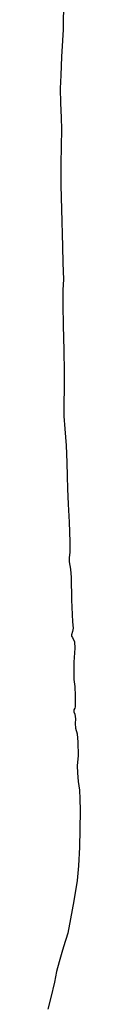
# Model space of a CAD drawing. Header units: metres. Extents: x 102000 to 105000, y 414600 to 420766.
# Tile 140 of 256: x 102334 to 102346, y 419722 to 420107. Entities that reach past the tile are written whole.
import ezdxf

# ---------------------------------------------------------------- set-up
doc = ezdxf.new("R2010")
doc.units = ezdxf.units.M
doc.layers.get('0').update_dxf_attribs({"color": 8})

msp = doc.modelspace()

# ---------------------------------------------------------------- linework, layer by layer
for p, q in [((102339.52, 420111.61), (102339.49, 420106.13)), ((102339.49, 420106.13), (102339.5, 420103.02)), ((102339.5, 420103.02), (102339.22, 420098.74)), ((102339.22, 420098.74), (102338.81, 420092.39)), ((102338.81, 420092.39), (102338.57, 420085.25)), ((102338.57, 420085.25), (102338.32, 420079.98)), ((102338.32, 420079.98), (102338.4, 420074.29)), ((102338.4, 420074.29), (102338.73, 420068.72)), ((102338.73, 420068.72), (102338.86, 420063.97)), ((102338.86, 420063.97), (102338.62, 420057.5)), ((102338.62, 420057.5), (102338.51, 420050.48)), ((102338.51, 420050.48), (102338.54, 420042.03)), ((102338.54, 420042.03), (102338.85, 420032.88)), ((102338.85, 420032.88), (102339.2, 420018.3)), ((102339.2, 420018.3), (102339.29, 420011.84)), ((102339.29, 420011.84), (102339.52, 420005.38)), ((102339.52, 420005.38), (102339.31, 420001.31)), ((102339.31, 420001.31), (102339.3, 420000)), ((102339.3, 420000), (102339.26, 419995.45)), ((102339.26, 419995.45), (102339.46, 419987.39)), ((102339.46, 419987.39), (102339.66, 419977.68)), ((102339.66, 419977.68), (102339.84, 419969.15)), ((102339.84, 419969.15), (102339.87, 419962.58)), ((102339.87, 419962.58), (102339.68, 419957.02)), ((102339.68, 419957.02), (102339.77, 419951.94)), ((102339.77, 419951.94), (102340.09, 419946.98)), ((102340.09, 419946.98), (102340.62, 419940.43)), ((102340.62, 419940.43), (102340.92, 419933.8)), ((102340.92, 419933.8), (102341.06, 419928.43)), ((102341.06, 419928.43), (102341.11, 419923.51)), ((102341.11, 419923.51), (102341.41, 419917.5)), ((102341.41, 419917.5), (102341.76, 419910.43)), ((102341.76, 419910.43), (102342.01, 419902.79)), ((102342.01, 419902.79), (102342.11, 419898.68)), ((102341.83, 419896.64), (102341.74, 419894.91)), ((102342.11, 419898.68), (102341.83, 419896.64)), ((102341.74, 419894.91), (102342.33, 419892.04)), ((102342.33, 419892.04), (102342.53, 419888.9)), ((102342.53, 419888.9), (102342.74, 419880.15)), ((102342.74, 419880.15), (102343.07, 419871.52)), ((102343.07, 419871.52), (102343.35, 419869.09)), ((102343.12, 419867.78), (102342.7, 419866.45)), ((102342.7, 419866.45), (102342.71, 419865.92)), ((102342.71, 419865.92), (102343.04, 419865.39)), ((102343.04, 419865.39), (102343.85, 419863.74)), ((102343.35, 419869.09), (102343.12, 419867.78)), ((102343.85, 419863.74), (102344.02, 419861.2)), ((102344.02, 419861.2), (102343.62, 419855.73)), ((102343.62, 419855.73), (102343.62, 419848.97)), ((102343.62, 419848.97), (102343.97, 419846.21)), ((102343.97, 419846.21), (102344.08, 419842.59)), ((102344.08, 419842.59), (102344.09, 419838.32)), ((102343.95, 419837.82), (102343.63, 419837.09)), ((102343.63, 419837.09), (102343.67, 419836.33)), ((102343.67, 419836.33), (102344.05, 419835.36)), ((102344.09, 419838.32), (102343.95, 419837.82)), ((102344.05, 419835.36), (102344.27, 419833.53)), ((102344.27, 419833.53), (102344.08, 419831.71)), ((102344.08, 419831.71), (102344.26, 419829.95)), ((102344.26, 419829.95), (102344.98, 419827.69)), ((102344.98, 419827.69), (102345.21, 419824.52)), ((102345.21, 419824.52), (102345.32, 419819.26)), ((102345.32, 419819.26), (102344.88, 419815.26)), ((102344.88, 419815.26), (102345, 419812.51)), ((102345, 419812.51), (102345.35, 419809.05)), ((102345.35, 419809.05), (102345.79, 419805.74)), ((102345.79, 419805.74), (102345.91, 419802.26)), ((102345.91, 419802.26), (102346.04, 419797.75)), ((102346.04, 419797.75), (102345.91, 419790.28)), ((102345.91, 419790.28), (102345.81, 419783.4)), ((102345.81, 419783.4), (102345.45, 419776.16)), ((102345.45, 419776.16), (102344.88, 419770.41)), ((102344.88, 419770.41), (102343.62, 419762.45)), ((102343.62, 419762.45), (102342.32, 419755.36)), ((102342.32, 419755.36), (102341.21, 419749.76)), ((102341.21, 419749.76), (102339.6, 419744.49)), ((102338.94, 419742.28), (102337.85, 419738.59)), ((102339.6, 419744.49), (102338.94, 419742.28)), ((102337.85, 419738.59), (102336.85, 419734.77)), ((102336.85, 419734.77), (102336.1, 419730.66)), ((102336.1, 419730.66), (102334.65, 419724.67)), ((102334.65, 419724.67), (102333.52, 419720.05))]:
    msp.add_line(p, q)

doc.saveas('drawing.dxf')
